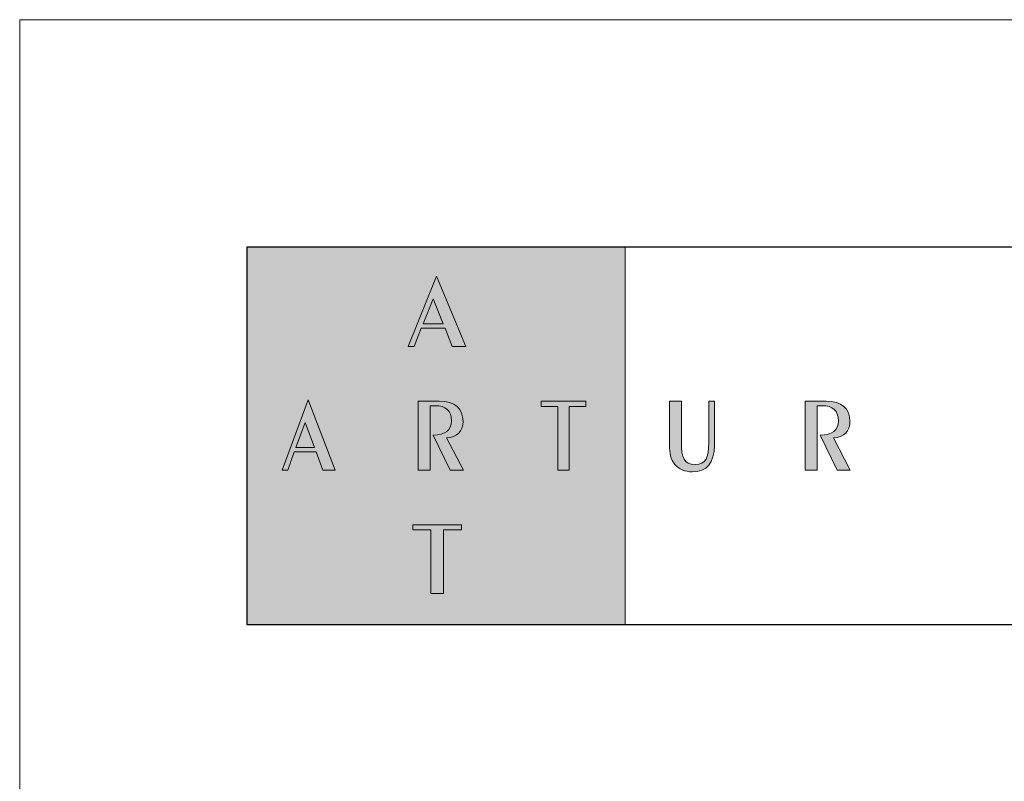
# Model space of a CAD drawing. Header units: millimetres. Extents: x 80301 to 146489, y -78581 to -28273.
# Tile 53 of 135: x 104734 to 105034, y -61866 to -61634. Entities that reach past the tile are written whole.
import ezdxf

# ---------------------------------------------------------------- set-up
doc = ezdxf.new("R2010")
doc.units = ezdxf.units.MM
doc.layers.add('opis..KF', color=250, linetype='Continuous', lineweight=15)
doc.layers.add('wymiar..KF', color=12, linetype='Continuous', lineweight=5)

# ---------------------------------------------------------------- blocks, each defined once
blk = doc.blocks.new('A$C3E4B4AA6')
at = {"layer": 'opis..KF', "lineweight": 0}
h = blk.add_hatch(color=256, dxfattribs=at)
h.dxf.hatch_style = 1
h.paths.add_polyline_path([(0, 100), (100, 100), (100, 0), (0, 0)])
at = {"layer": 'opis..KF', "lineweight": 0, "true_color": 0xfefefe}
h = blk.add_hatch(color=7, dxfattribs=at)
h.dxf.hatch_style = 1
edge = h.paths.add_edge_path()
edge.add_spline(control_points=[(56.71, 25.08), (56.71, 25.08), (56.71, 26.44), (56.71, 26.44), (56.71, 26.44), (56.71, 26.44), (43.82, 26.44), (43.82, 26.44), (43.82, 26.44), (43.82, 26.44), (43.82, 25.08), (43.82, 25.08), (43.82, 25.08), (43.82, 25.08), (48.6, 25.08), (48.6, 25.08), (48.6, 25.08), (48.6, 25.08), (48.6, 8.22), (48.6, 8.22), (48.6, 8.22), (48.6, 8.22), (51.94, 8.22), (51.94, 8.22), (51.94, 8.22), (51.94, 8.22), (51.94, 25.08), (51.94, 25.08), (51.94, 25.08), (51.94, 25.08), (56.71, 25.08), (56.71, 25.08)], knot_values=[0, 0, 0, 0, 0.111111, 0.111111, 0.111111, 0.111211, 0.222222, 0.222222, 0.222222, 0.222322, 0.333333, 0.333333, 0.333333, 0.333433, 0.444444, 0.444444, 0.444444, 0.444544, 0.555556, 0.555556, 0.555556, 0.555656, 0.666667, 0.666667, 0.666667, 0.666767, 0.777778, 0.777778, 0.777778, 0.777878, 1, 1, 1, 1], degree=3, periodic=0)
edge = h.paths.add_edge_path()
edge.add_spline(control_points=[(89.63, 57.74), (89.63, 57.74), (89.63, 59.11), (89.63, 59.11), (89.63, 59.11), (89.63, 59.11), (77.77, 59.11), (77.77, 59.11), (77.77, 59.11), (77.77, 59.11), (77.77, 57.74), (77.77, 57.74), (77.77, 57.74), (77.77, 57.74), (82.16, 57.74), (82.16, 57.74), (82.16, 57.74), (82.16, 57.74), (82.16, 40.88), (82.16, 40.88), (82.16, 40.88), (82.16, 40.88), (85.24, 40.88), (85.24, 40.88), (85.24, 40.88), (85.24, 40.88), (85.24, 57.74), (85.24, 57.74), (85.24, 57.74), (85.24, 57.74), (89.63, 57.74), (89.63, 57.74)], knot_values=[0, 0, 0, 0, 0.111111, 0.111111, 0.111111, 0.111211, 0.222222, 0.222222, 0.222222, 0.222322, 0.333333, 0.333333, 0.333333, 0.333433, 0.444444, 0.444444, 0.444444, 0.444544, 0.555556, 0.555556, 0.555556, 0.555656, 0.666667, 0.666667, 0.666667, 0.666767, 0.777778, 0.777778, 0.777778, 0.777878, 1, 1, 1, 1], degree=3, periodic=0)
edge = h.paths.add_edge_path()
edge.add_spline(control_points=[(57.21, 40.88), (57.21, 40.88), (52.75, 49.43), (52.75, 49.43), (52.75, 49.43), (55.57, 49.58), (57.12, 51.19), (57.12, 53.77), (57.12, 53.77), (57.12, 57.23), (55.01, 59.11), (50.8, 59.11), (50.8, 59.11), (50.8, 59.11), (45.3, 59.11), (45.3, 59.11), (45.3, 59.11), (45.3, 59.11), (45.3, 40.88), (45.3, 40.88), (45.3, 40.88), (45.3, 40.88), (48.42, 40.88), (48.42, 40.88), (48.42, 40.88), (48.42, 40.88), (48.42, 57.94), (48.42, 57.94), (48.42, 57.94), (48.42, 57.94), (49.7, 57.94), (49.7, 57.94), (49.7, 57.94), (52.61, 57.94), (54.05, 56.62), (54.05, 53.92), (54.05, 53.92), (54.05, 51.31), (52.55, 50.36), (49.2, 50.12), (49.2, 50.12), (49.2, 50.12), (53.71, 40.88), (53.71, 40.88), (53.71, 40.88), (53.71, 40.88), (57.21, 40.88), (57.21, 40.88)], knot_values=[0, 0, 0, 0, 0.076923, 0.076923, 0.076923, 0.077023, 0.153846, 0.153846, 0.153846, 0.153946, 0.230769, 0.230769, 0.230769, 0.230869, 0.307692, 0.307692, 0.307692, 0.307792, 0.384615, 0.384615, 0.384615, 0.384715, 0.461538, 0.461538, 0.461538, 0.461638, 0.538462, 0.538462, 0.538462, 0.538562, 0.615385, 0.615385, 0.615385, 0.615485, 0.692308, 0.692308, 0.692308, 0.692408, 0.769231, 0.769231, 0.769231, 0.769331, 0.846154, 0.846154, 0.846154, 0.846254, 1, 1, 1, 1], degree=3, periodic=0)
edge = h.paths.add_edge_path()
edge.add_spline(control_points=[(23.35, 40.88), (23.35, 40.88), (16.17, 59.5), (16.17, 59.5), (16.17, 59.5), (16.17, 59.5), (9.29, 40.88), (9.29, 40.88), (9.29, 40.88), (9.29, 40.88), (10.79, 40.88), (10.79, 40.88), (10.79, 40.88), (10.79, 40.88), (12.5, 45.73), (12.5, 45.73), (12.5, 45.73), (12.5, 45.73), (18.28, 45.73), (18.28, 45.73), (18.28, 45.73), (18.28, 45.73), (20.03, 40.88), (20.03, 40.88), (20.03, 40.88), (20.03, 40.88), (23.35, 40.88), (23.35, 40.88)], knot_values=[0, 0, 0, 0, 0.125, 0.125, 0.125, 0.1251, 0.25, 0.25, 0.25, 0.2501, 0.375, 0.375, 0.375, 0.3751, 0.5, 0.5, 0.5, 0.5001, 0.625, 0.625, 0.625, 0.6251, 0.75, 0.75, 0.75, 0.7501, 1, 1, 1, 1], degree=3, periodic=0)
edge = h.paths.add_edge_path(flags=16)
edge.add_spline(control_points=[(17.81, 46.88), (17.81, 46.88), (12.94, 46.88), (12.94, 46.88), (12.94, 46.88), (12.94, 46.88), (15.39, 53.53), (15.39, 53.53), (15.39, 53.53), (15.39, 53.53), (17.81, 46.88), (17.81, 46.88)], knot_values=[0, 0, 0, 0, 0.25, 0.25, 0.25, 0.2501, 0.5, 0.5, 0.5, 0.5001, 1, 1, 1, 1], degree=3, periodic=0)
edge = h.paths.add_edge_path()
edge.add_spline(control_points=[(57.87, 73.56), (57.87, 73.56), (50.07, 92.18), (50.07, 92.18), (50.07, 92.18), (50.07, 92.18), (42.59, 73.56), (42.59, 73.56), (42.59, 73.56), (42.59, 73.56), (44.23, 73.56), (44.23, 73.56), (44.23, 73.56), (44.23, 73.56), (46.08, 78.41), (46.08, 78.41), (46.08, 78.41), (46.08, 78.41), (52.36, 78.41), (52.36, 78.41), (52.36, 78.41), (52.36, 78.41), (54.26, 73.56), (54.26, 73.56), (54.26, 73.56), (54.26, 73.56), (57.87, 73.56), (57.87, 73.56)], knot_values=[0, 0, 0, 0, 0.125, 0.125, 0.125, 0.1251, 0.25, 0.25, 0.25, 0.2501, 0.375, 0.375, 0.375, 0.3751, 0.5, 0.5, 0.5, 0.5001, 0.625, 0.625, 0.625, 0.6251, 0.75, 0.75, 0.75, 0.7501, 1, 1, 1, 1], degree=3, periodic=0)
edge = h.paths.add_edge_path(flags=16)
edge.add_spline(control_points=[(51.85, 79.56), (51.85, 79.56), (46.57, 79.56), (46.57, 79.56), (46.57, 79.56), (46.57, 79.56), (49.22, 86.21), (49.22, 86.21), (49.22, 86.21), (49.22, 86.21), (51.85, 79.56), (51.85, 79.56)], knot_values=[0, 0, 0, 0, 0.25, 0.25, 0.25, 0.2501, 0.5, 0.5, 0.5, 0.5001, 1, 1, 1, 1], degree=3, periodic=0)
at = {"layer": 'opis..KF', "lineweight": 0}
h = blk.add_hatch(color=256, dxfattribs=at)
h.dxf.hatch_style = 1
edge = h.paths.add_edge_path()
edge.add_spline(control_points=[(123.6, 47.49), (123.6, 47.49), (123.6, 59.11), (123.6, 59.11), (123.6, 59.11), (123.6, 59.11), (122.12, 59.11), (122.12, 59.11), (122.12, 59.11), (122.12, 59.11), (122.12, 48.12), (122.12, 48.12), (122.12, 48.12), (122.12, 44.27), (121.38, 42.37), (118.49, 42.37), (118.49, 42.37), (115.6, 42.37), (114.88, 44.29), (114.88, 48.12), (114.88, 48.12), (114.88, 48.12), (114.88, 59.11), (114.88, 59.11), (114.88, 59.11), (114.88, 59.11), (111.76, 59.11), (111.76, 59.11), (111.76, 59.11), (111.76, 59.11), (111.76, 47.49), (111.76, 47.49), (111.76, 47.49), (111.76, 45.32), (111.97, 43.76), (113.18, 42.37), (113.18, 42.37), (114.16, 41.22), (115.87, 40.44), (117.71, 40.44), (117.71, 40.44), (121.65, 40.44), (123.6, 42.78), (123.6, 47.49)], knot_values=[0, 0, 0, 0, 0.083333, 0.083333, 0.083333, 0.083433, 0.166667, 0.166667, 0.166667, 0.166767, 0.25, 0.25, 0.25, 0.2501, 0.333333, 0.333333, 0.333333, 0.333433, 0.416667, 0.416667, 0.416667, 0.416767, 0.5, 0.5, 0.5, 0.5001, 0.583333, 0.583333, 0.583333, 0.583433, 0.666667, 0.666667, 0.666667, 0.666767, 0.75, 0.75, 0.75, 0.7501, 0.833333, 0.833333, 0.833333, 0.833433, 1, 1, 1, 1], degree=3, periodic=0)
h = blk.add_hatch(color=256, dxfattribs=at)
h.dxf.hatch_style = 1
edge = h.paths.add_edge_path()
edge.add_spline(control_points=[(159.55, 40.88), (159.55, 40.88), (155.09, 49.43), (155.09, 49.43), (155.09, 49.43), (157.91, 49.58), (159.46, 51.19), (159.46, 53.77), (159.46, 53.77), (159.46, 57.23), (157.35, 59.11), (153.14, 59.11), (153.14, 59.11), (153.14, 59.11), (147.64, 59.11), (147.64, 59.11), (147.64, 59.11), (147.64, 59.11), (147.64, 40.88), (147.64, 40.88), (147.64, 40.88), (147.64, 40.88), (150.76, 40.88), (150.76, 40.88), (150.76, 40.88), (150.76, 40.88), (150.76, 57.94), (150.76, 57.94), (150.76, 57.94), (150.76, 57.94), (152.04, 57.94), (152.04, 57.94), (152.04, 57.94), (154.95, 57.94), (156.39, 56.62), (156.39, 53.92), (156.39, 53.92), (156.39, 51.31), (154.88, 50.36), (151.54, 50.12), (151.54, 50.12), (151.54, 50.12), (156.05, 40.88), (156.05, 40.88), (156.05, 40.88), (156.05, 40.88), (159.55, 40.88), (159.55, 40.88)], knot_values=[0, 0, 0, 0, 0.076923, 0.076923, 0.076923, 0.077023, 0.153846, 0.153846, 0.153846, 0.153946, 0.230769, 0.230769, 0.230769, 0.230869, 0.307692, 0.307692, 0.307692, 0.307792, 0.384615, 0.384615, 0.384615, 0.384715, 0.461538, 0.461538, 0.461538, 0.461638, 0.538462, 0.538462, 0.538462, 0.538562, 0.615385, 0.615385, 0.615385, 0.615485, 0.692308, 0.692308, 0.692308, 0.692408, 0.769231, 0.769231, 0.769231, 0.769331, 0.846154, 0.846154, 0.846154, 0.846254, 1, 1, 1, 1], degree=3, periodic=0)
at = {"layer": 'opis..KF', "lineweight": 30}
blk.add_lwpolyline([(0, 100), (933, 100), (933, 0), (0, 0)], close=True, dxfattribs=at)
at = {"layer": 'opis..KF', "lineweight": 0}
blk.add_lwpolyline([(0, 100), (100, 100), (100, 0), (0, 0)], close=True, dxfattribs=at)
at = {"layer": 'opis..KF', "color": 7, "lineweight": 0, "true_color": 0xfefefe}
for points, knots in [([(57.87, 73.56), (57.87, 73.56), (50.07, 92.18), (50.07, 92.18), (50.07, 92.18), (50.07, 92.18), (42.59, 73.56), (42.59, 73.56), (42.59, 73.56), (42.59, 73.56), (44.23, 73.56), (44.23, 73.56), (44.23, 73.56), (44.23, 73.56), (46.08, 78.41), (46.08, 78.41), (46.08, 78.41), (46.08, 78.41), (52.36, 78.41), (52.36, 78.41), (52.36, 78.41), (52.36, 78.41), (54.26, 73.56), (54.26, 73.56), (54.26, 73.56), (54.26, 73.56), (57.87, 73.56), (57.87, 73.56)], [0, 0, 0, 0, 0.125, 0.125, 0.125, 0.125, 0.25, 0.25, 0.25, 0.25, 0.375, 0.375, 0.375, 0.375, 0.5, 0.5, 0.5, 0.5, 0.625, 0.625, 0.625, 0.625, 0.75, 0.75, 0.75, 0.75, 1, 1, 1, 1]), ([(51.85, 79.56), (51.85, 79.56), (46.57, 79.56), (46.57, 79.56), (46.57, 79.56), (46.57, 79.56), (49.22, 86.21), (49.22, 86.21), (49.22, 86.21), (49.22, 86.21), (51.85, 79.56), (51.85, 79.56)], [0, 0, 0, 0, 0.25, 0.25, 0.25, 0.25, 0.5, 0.5, 0.5, 0.5, 1, 1, 1, 1]), ([(23.35, 40.88), (23.35, 40.88), (16.17, 59.5), (16.17, 59.5), (16.17, 59.5), (16.17, 59.5), (9.29, 40.88), (9.29, 40.88), (9.29, 40.88), (9.29, 40.88), (10.79, 40.88), (10.79, 40.88), (10.79, 40.88), (10.79, 40.88), (12.5, 45.73), (12.5, 45.73), (12.5, 45.73), (12.5, 45.73), (18.28, 45.73), (18.28, 45.73), (18.28, 45.73), (18.28, 45.73), (20.03, 40.88), (20.03, 40.88), (20.03, 40.88), (20.03, 40.88), (23.35, 40.88), (23.35, 40.88)], [0, 0, 0, 0, 0.125, 0.125, 0.125, 0.125, 0.25, 0.25, 0.25, 0.25, 0.375, 0.375, 0.375, 0.375, 0.5, 0.5, 0.5, 0.5, 0.625, 0.625, 0.625, 0.625, 0.75, 0.75, 0.75, 0.75, 1, 1, 1, 1]), ([(57.21, 40.88), (57.21, 40.88), (52.75, 49.43), (52.75, 49.43), (52.75, 49.43), (55.57, 49.58), (57.12, 51.19), (57.12, 53.77), (57.12, 53.77), (57.12, 57.23), (55.01, 59.11), (50.8, 59.11), (50.8, 59.11), (50.8, 59.11), (45.3, 59.11), (45.3, 59.11), (45.3, 59.11), (45.3, 59.11), (45.3, 40.88), (45.3, 40.88), (45.3, 40.88), (45.3, 40.88), (48.42, 40.88), (48.42, 40.88), (48.42, 40.88), (48.42, 40.88), (48.42, 57.94), (48.42, 57.94), (48.42, 57.94), (48.42, 57.94), (49.7, 57.94), (49.7, 57.94), (49.7, 57.94), (52.61, 57.94), (54.05, 56.62), (54.05, 53.92), (54.05, 53.92), (54.05, 51.31), (52.55, 50.36), (49.2, 50.12), (49.2, 50.12), (49.2, 50.12), (53.71, 40.88), (53.71, 40.88), (53.71, 40.88), (53.71, 40.88), (57.21, 40.88), (57.21, 40.88)], [0, 0, 0, 0, 0.076923, 0.076923, 0.076923, 0.076923, 0.153846, 0.153846, 0.153846, 0.153846, 0.230769, 0.230769, 0.230769, 0.230769, 0.307692, 0.307692, 0.307692, 0.307692, 0.384615, 0.384615, 0.384615, 0.384615, 0.461538, 0.461538, 0.461538, 0.461538, 0.538462, 0.538462, 0.538462, 0.538462, 0.615385, 0.615385, 0.615385, 0.615385, 0.692308, 0.692308, 0.692308, 0.692308, 0.769231, 0.769231, 0.769231, 0.769231, 0.846154, 0.846154, 0.846154, 0.846154, 1, 1, 1, 1]), ([(89.63, 57.74), (89.63, 57.74), (89.63, 59.11), (89.63, 59.11), (89.63, 59.11), (89.63, 59.11), (77.77, 59.11), (77.77, 59.11), (77.77, 59.11), (77.77, 59.11), (77.77, 57.74), (77.77, 57.74), (77.77, 57.74), (77.77, 57.74), (82.16, 57.74), (82.16, 57.74), (82.16, 57.74), (82.16, 57.74), (82.16, 40.88), (82.16, 40.88), (82.16, 40.88), (82.16, 40.88), (85.24, 40.88), (85.24, 40.88), (85.24, 40.88), (85.24, 40.88), (85.24, 57.74), (85.24, 57.74), (85.24, 57.74), (85.24, 57.74), (89.63, 57.74), (89.63, 57.74)], [0, 0, 0, 0, 0.111111, 0.111111, 0.111111, 0.111111, 0.222222, 0.222222, 0.222222, 0.222222, 0.333333, 0.333333, 0.333333, 0.333333, 0.444444, 0.444444, 0.444444, 0.444444, 0.555556, 0.555556, 0.555556, 0.555556, 0.666667, 0.666667, 0.666667, 0.666667, 0.777778, 0.777778, 0.777778, 0.777778, 1, 1, 1, 1]), ([(17.81, 46.88), (17.81, 46.88), (12.94, 46.88), (12.94, 46.88), (12.94, 46.88), (12.94, 46.88), (15.39, 53.53), (15.39, 53.53), (15.39, 53.53), (15.39, 53.53), (17.81, 46.88), (17.81, 46.88)], [0, 0, 0, 0, 0.25, 0.25, 0.25, 0.25, 0.5, 0.5, 0.5, 0.5, 1, 1, 1, 1]), ([(56.71, 25.08), (56.71, 25.08), (56.71, 26.44), (56.71, 26.44), (56.71, 26.44), (56.71, 26.44), (43.82, 26.44), (43.82, 26.44), (43.82, 26.44), (43.82, 26.44), (43.82, 25.08), (43.82, 25.08), (43.82, 25.08), (43.82, 25.08), (48.6, 25.08), (48.6, 25.08), (48.6, 25.08), (48.6, 25.08), (48.6, 8.22), (48.6, 8.22), (48.6, 8.22), (48.6, 8.22), (51.94, 8.22), (51.94, 8.22), (51.94, 8.22), (51.94, 8.22), (51.94, 25.08), (51.94, 25.08), (51.94, 25.08), (51.94, 25.08), (56.71, 25.08), (56.71, 25.08)], [0, 0, 0, 0, 0.111111, 0.111111, 0.111111, 0.111111, 0.222222, 0.222222, 0.222222, 0.222222, 0.333333, 0.333333, 0.333333, 0.333333, 0.444444, 0.444444, 0.444444, 0.444444, 0.555556, 0.555556, 0.555556, 0.555556, 0.666667, 0.666667, 0.666667, 0.666667, 0.777778, 0.777778, 0.777778, 0.777778, 1, 1, 1, 1])]:
    blk.add_open_spline(points, degree=3, knots=knots, dxfattribs=at)
at = {"layer": 'opis..KF', "lineweight": 0}
for points, knots in [([(123.6, 47.49), (123.6, 47.49), (123.6, 59.11), (123.6, 59.11), (123.6, 59.11), (123.6, 59.11), (122.12, 59.11), (122.12, 59.11), (122.12, 59.11), (122.12, 59.11), (122.12, 48.12), (122.12, 48.12), (122.12, 48.12), (122.12, 44.27), (121.38, 42.37), (118.49, 42.37), (118.49, 42.37), (115.6, 42.37), (114.88, 44.29), (114.88, 48.12), (114.88, 48.12), (114.88, 48.12), (114.88, 59.11), (114.88, 59.11), (114.88, 59.11), (114.88, 59.11), (111.76, 59.11), (111.76, 59.11), (111.76, 59.11), (111.76, 59.11), (111.76, 47.49), (111.76, 47.49), (111.76, 47.49), (111.76, 45.32), (111.97, 43.76), (113.18, 42.37), (113.18, 42.37), (114.16, 41.22), (115.87, 40.44), (117.71, 40.44), (117.71, 40.44), (121.65, 40.44), (123.6, 42.78), (123.6, 47.49)], [0, 0, 0, 0, 0.083333, 0.083333, 0.083333, 0.083333, 0.166667, 0.166667, 0.166667, 0.166667, 0.25, 0.25, 0.25, 0.25, 0.333333, 0.333333, 0.333333, 0.333333, 0.416667, 0.416667, 0.416667, 0.416667, 0.5, 0.5, 0.5, 0.5, 0.583333, 0.583333, 0.583333, 0.583333, 0.666667, 0.666667, 0.666667, 0.666667, 0.75, 0.75, 0.75, 0.75, 0.833333, 0.833333, 0.833333, 0.833333, 1, 1, 1, 1]), ([(159.55, 40.88), (159.55, 40.88), (155.09, 49.43), (155.09, 49.43), (155.09, 49.43), (157.91, 49.58), (159.46, 51.19), (159.46, 53.77), (159.46, 53.77), (159.46, 57.23), (157.35, 59.11), (153.14, 59.11), (153.14, 59.11), (153.14, 59.11), (147.64, 59.11), (147.64, 59.11), (147.64, 59.11), (147.64, 59.11), (147.64, 40.88), (147.64, 40.88), (147.64, 40.88), (147.64, 40.88), (150.76, 40.88), (150.76, 40.88), (150.76, 40.88), (150.76, 40.88), (150.76, 57.94), (150.76, 57.94), (150.76, 57.94), (150.76, 57.94), (152.04, 57.94), (152.04, 57.94), (152.04, 57.94), (154.95, 57.94), (156.39, 56.62), (156.39, 53.92), (156.39, 53.92), (156.39, 51.31), (154.88, 50.36), (151.54, 50.12), (151.54, 50.12), (151.54, 50.12), (156.05, 40.88), (156.05, 40.88), (156.05, 40.88), (156.05, 40.88), (159.55, 40.88), (159.55, 40.88)], [0, 0, 0, 0, 0.076923, 0.076923, 0.076923, 0.076923, 0.153846, 0.153846, 0.153846, 0.153846, 0.230769, 0.230769, 0.230769, 0.230769, 0.307692, 0.307692, 0.307692, 0.307692, 0.384615, 0.384615, 0.384615, 0.384615, 0.461538, 0.461538, 0.461538, 0.461538, 0.538462, 0.538462, 0.538462, 0.538462, 0.615385, 0.615385, 0.615385, 0.615385, 0.692308, 0.692308, 0.692308, 0.692308, 0.769231, 0.769231, 0.769231, 0.769231, 0.846154, 0.846154, 0.846154, 0.846154, 1, 1, 1, 1])]:
    blk.add_open_spline(points, degree=3, knots=knots, dxfattribs=at)

msp = doc.modelspace()

# ---------------------------------------------------------------- linework, layer by layer
at = {"layer": 'wymiar..KF', "linetype": 'ByBlock'}
msp.add_lwpolyline([(104733.62, -61634.28), (105933.62, -61634.28), (105933.62, -62834.28), (104733.62, -62834.28)], close=True, dxfattribs=at)

# ---------------------------------------------------------------- block references
at = {"layer": 'opis..KF', "xscale": 1.152, "yscale": 1.152, "zscale": 1.152}
msp.add_blockref('A$C3E4B4AA6', (104802.89, -61818.66), dxfattribs=at)

doc.saveas('drawing.dxf')
